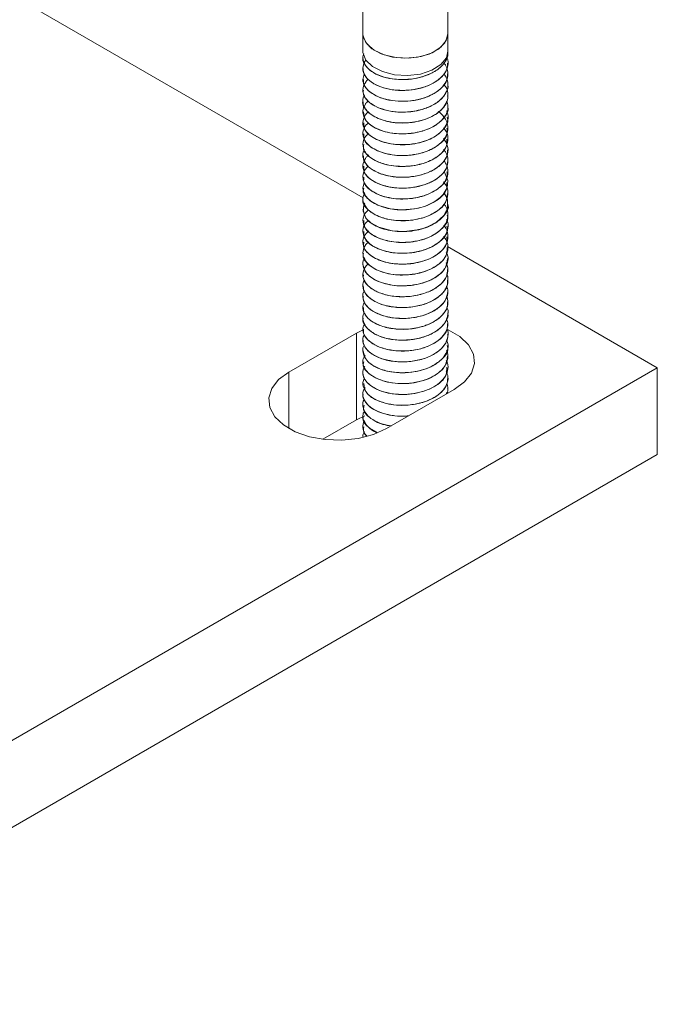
# Model space of a CAD drawing. Header units: millimetres. Extents: x -319 to 825, y -1612 to -168.
# Tile 8 of 41: x -18 to 42, y -1153 to -1061. Entities that reach past the tile are written whole.
import ezdxf

# ---------------------------------------------------------------- set-up
doc = ezdxf.new("R2010")
doc.units = ezdxf.units.MM

msp = doc.modelspace()

# ---------------------------------------------------------------- linework, layer by layer
at = {"color": 7, "linetype": 'Continuous', "lineweight": 15}
for p, q in [((13.942, -1077.348), (-64.462, -1032.086)), ((13.916, -1058.249), (13.916, -1061.912)), ((21.916, -1061.912), (21.916, -1058.237)), ((13.916, -1061.912), (13.916, -1063.545)), ((21.916, -1063.545), (21.916, -1061.912)), ((13.916, -1064.163), (13.916, -1064.171)), ((21.916, -1063.661), (21.916, -1063.652)), ((13.916, -1065.183), (13.916, -1065.192)), ((21.916, -1064.681), (21.916, -1064.673)), ((13.916, -1066.204), (13.916, -1066.212)), ((21.916, -1065.702), (21.916, -1065.694)), ((21.916, -1066.723), (21.916, -1066.715)), ((13.916, -1067.225), (13.916, -1067.233)), ((21.916, -1067.743), (21.916, -1067.735)), ((13.916, -1068.245), (13.916, -1068.254)), ((21.916, -1068.764), (21.916, -1068.756)), ((13.916, -1069.266), (13.916, -1069.274)), ((21.916, -1069.785), (21.916, -1069.776)), ((13.916, -1070.287), (13.916, -1070.295)), ((21.916, -1070.805), (21.916, -1070.797)), ((13.916, -1071.308), (13.916, -1071.315)), ((13.916, -1072.328), (13.916, -1072.336)), ((21.916, -1071.825), (21.916, -1071.818)), ((13.916, -1073.349), (13.916, -1073.357)), ((21.916, -1072.846), (21.916, -1072.838)), ((13.916, -1074.37), (13.916, -1074.377)), ((21.916, -1073.867), (21.916, -1073.859)), ((13.916, -1075.39), (13.916, -1075.398)), ((21.916, -1074.888), (21.916, -1074.88)), ((21.916, -1075.908), (21.916, -1075.9)), ((13.916, -1076.411), (13.916, -1076.418)), ((21.916, -1076.929), (21.916, -1076.921)), ((13.916, -1077.431), (13.916, -1077.44)), ((21.916, -1077.95), (21.916, -1077.942)), ((13.916, -1078.452), (13.916, -1078.461)), ((21.916, -1078.971), (21.916, -1078.962)), ((13.916, -1079.473), (13.916, -1079.481)), ((21.916, -1079.991), (21.916, -1079.983)), ((13.916, -1080.493), (13.916, -1080.501)), ((21.916, -1081.011), (21.916, -1081.004)), ((13.916, -1081.514), (13.916, -1081.522)), ((41.604, -1093.317), (21.886, -1081.934)), ((13.916, -1082.535), (13.916, -1082.543)), ((21.916, -1082.032), (21.916, -1082.025)), ((13.916, -1083.555), (13.916, -1083.564)), ((21.916, -1083.053), (21.916, -1083.045)), ((13.916, -1084.576), (13.916, -1084.584)), ((21.916, -1084.074), (21.916, -1084.066)), ((13.916, -1085.597), (13.916, -1085.605)), ((21.916, -1085.095), (21.916, -1085.087)), ((21.916, -1086.115), (21.916, -1086.107)), ((13.916, -1086.618), (13.916, -1086.625)), ((21.916, -1087.136), (21.916, -1087.128)), ((13.916, -1087.638), (13.916, -1087.646)), ((21.916, -1088.157), (21.916, -1088.148)), ((13.916, -1088.659), (13.916, -1088.667)), ((21.916, -1089.177), (21.916, -1089.169)), ((13.32, -1090.051), (6.956, -1093.725)), ((13.926, -1089.742), (13.32, -1090.051)), ((13.32, -1098.217), (13.32, -1090.051)), ((13.916, -1089.68), (13.916, -1089.688)), ((21.916, -1090.198), (21.916, -1090.19)), ((13.916, -1090.7), (13.916, -1090.708)), ((13.916, -1091.721), (13.916, -1091.729)), ((21.916, -1091.219), (21.916, -1091.211)), ((13.916, -1092.742), (13.916, -1092.749)), ((21.916, -1092.239), (21.916, -1092.231)), ((-60.927, -1152.506), (41.604, -1093.317)), ((13.916, -1093.762), (13.916, -1093.771)), ((21.916, -1093.259), (21.916, -1093.252)), ((41.604, -1101.482), (41.604, -1093.317)), ((13.916, -1094.783), (13.916, -1094.791)), ((21.916, -1094.281), (21.916, -1094.273)), ((13.916, -1095.804), (13.916, -1095.812)), ((16.148, -1099.032), (22.512, -1095.358)), ((21.916, -1095.302), (21.916, -1095.293)), ((13.916, -1096.824), (13.916, -1096.832)), ((13.32, -1098.217), (10.156, -1100.043)), ((14.084, -1097.839), (13.32, -1098.217)), ((13.916, -1097.845), (13.916, -1097.853)), ((13.916, -1098.865), (13.916, -1098.874)), ((-60.927, -1160.672), (41.604, -1101.482))]:
    msp.add_line(p, q, dxfattribs=at)
at = {"color": 8, "linetype": 'Continuous', "lineweight": 15}
msp.add_line((6.956, -1099.032), (6.956, -1093.725), dxfattribs=at)
at = {"color": 7, "linetype": 'Continuous', "lineweight": 15, "flags": 128}
for points in [[(13.916, -1061.912), (13.956, -1062.237), (14.302, -1062.902), (14.974, -1063.477), (15.912, -1063.911), (17.031, -1064.164), (18.229, -1064.214), (19.4, -1064.056), (20.436, -1063.705), (21.245, -1063.192), (21.753, -1062.563), (21.916, -1061.912)], [(13.916, -1061.912), (13.924, -1062.06), (14.177, -1062.732), (14.762, -1063.332), (15.627, -1063.806), (16.695, -1064.111), (17.872, -1064.221), (19.053, -1064.126), (20.133, -1063.834), (21.016, -1063.371), (21.623, -1062.779), (21.901, -1062.11), (21.916, -1061.912)], [(13.916, -1063.545), (13.924, -1063.69), (14.193, -1064.389), (14.82, -1065.008), (15.746, -1065.485), (16.881, -1065.776), (18.115, -1065.852), (19.331, -1065.705), (20.41, -1065.351), (21.248, -1064.822), (21.766, -1064.171), (21.916, -1063.545)], [(21.53, -1074.86), (21.597, -1074.931), (21.903, -1075.701), (21.828, -1076.414), (21.478, -1077.026), (21.381, -1077.138), (21.191, -1077.325), (20.692, -1077.694), (19.797, -1078.113), (19.378, -1078.243), (18.783, -1078.374), (17.539, -1078.47), (16.52, -1078.376), (15.417, -1078.068), (14.627, -1077.627), (14.343, -1077.373), (14.222, -1077.232), (14.166, -1077.156), (14.139, -1077.117), (14.127, -1077.097), (14.12, -1077.087), (14.119, -1077.084), (14.118, -1077.083), (14.118, -1077.082), (14.117, -1077.082), (14.117, -1077.082), (14.117, -1077.082), (14.117, -1077.082), (14.117, -1077.082), (14.117, -1077.082), (14.117, -1077.081), (14.116, -1077.08), (14.114, -1077.076), (14.107, -1077.066), (14.085, -1077.028), (14.014, -1076.884), (13.916, -1076.441), (14.047, -1075.89)], [(21.518, -1076.868), (21.531, -1076.881), (21.648, -1077.05), (21.701, -1077.142), (21.727, -1077.19), (21.739, -1077.214), (21.742, -1077.22), (21.744, -1077.223), (21.744, -1077.224), (21.744, -1077.224), (21.744, -1077.224), (21.744, -1077.224), (21.744, -1077.224), (21.744, -1077.224), (21.744, -1077.224), (21.746, -1077.227), (21.763, -1077.264), (21.79, -1077.327), (21.861, -1077.534), (21.867, -1078.328), (21.529, -1079.003), (20.853, -1079.631), (20.004, -1080.077), (19.567, -1080.23), (19.028, -1080.368), (17.782, -1080.511), (16.674, -1080.442), (15.406, -1080.105), (14.666, -1079.698), (14.201, -1079.247), (13.927, -1078.611), (14.001, -1078.01), (14.086, -1077.85)], [(22.512, -1095.358), (23.478, -1094.646), (24.121, -1093.821), (24.404, -1092.931), (24.309, -1092.028), (23.843, -1091.164), (23.032, -1090.39), (21.924, -1089.751), (21.846, -1089.716)], [(6.956, -1093.725), (5.989, -1094.437), (5.346, -1095.262), (5.064, -1096.152), (5.158, -1097.055), (5.624, -1097.918), (6.435, -1098.692), (7.543, -1099.332), (8.884, -1099.8), (10.38, -1100.069), (11.944, -1100.124), (13.486, -1099.961), (14.914, -1099.59), (16.148, -1099.032)]]:
    msp.add_lwpolyline(points, dxfattribs=at)
at = {"color": 7, "linetype": 'Continuous', "lineweight": 15}
for points, knots in [([(13.94, -1064.172), (13.932, -1064.206), (13.875, -1064.457), (14.124, -1064.92), (14.69, -1065.494), (15.581, -1065.933), (16.678, -1066.198), (17.892, -1066.262), (19.103, -1066.108), (20.207, -1065.754), (21.111, -1065.221), (21.69, -1064.555), (21.949, -1064.011), (21.895, -1063.714), (21.885, -1063.662)], [0, 0, 0, 0, 0.015083, 0.112601, 0.207948, 0.305056, 0.401936, 0.497432, 0.594991, 0.690655, 0.787322, 0.884577, 0.979862, 1, 1, 1, 1]), ([(21.799, -1064.127), (21.815, -1064.155), (21.962, -1064.41), (21.931, -1064.951), (21.656, -1065.649), (21.037, -1066.278), (20.19, -1066.771), (19.13, -1067.112), (17.971, -1067.269), (16.805, -1067.224), (15.86, -1067.021), (15.243, -1066.776), (14.709, -1066.485), (14.4, -1066.226), (14.201, -1065.979), (14.063, -1065.784), (13.894, -1065.399), (13.914, -1064.897), (14.081, -1064.543), (14.191, -1064.402), (14.198, -1064.394)], [0, 0, 0, 0, 0.0095671, 0.0875066, 0.1697753, 0.242865, 0.3206087, 0.3975969, 0.4761486, 0.5531537, 0.6308779, 0.6812662, 0.7094783, 0.7861392, 0.7950026, 0.8110476, 0.8646034, 0.9425632, 0.9967662, 1, 1, 1, 1]), ([(21.91, -1063.652), (21.883, -1063.881), (21.826, -1064.349), (21.388, -1064.927), (20.909, -1065.315), (20.349, -1065.655), (19.862, -1065.855), (19.398, -1065.99), (19.033, -1066.085), (18.313, -1066.213), (17.377, -1066.242), (16.666, -1066.159), (16.312, -1066.09), (15.853, -1065.986), (15.169, -1065.753), (14.429, -1065.271), (14.023, -1064.746), (13.918, -1064.351), (13.915, -1064.148), (13.918, -1064.087), (13.926, -1063.98), (13.971, -1063.887), (14.014, -1063.802)], [0, 0, 0, 0, 0.083803, 0.171588, 0.228318, 0.260346, 0.34692, 0.356869, 0.37497, 0.435536, 0.523568, 0.584227, 0.601683, 0.610524, 0.699214, 0.786423, 0.873926, 0.937062, 0.954604, 0.959856, 0.962761, 1, 1, 1, 1]), ([(21.531, -1064.675), (21.577, -1064.718), (21.624, -1064.763), (21.654, -1064.811), (21.657, -1064.816), (21.666, -1064.832), (21.701, -1064.891), (21.82, -1065.117), (21.955, -1065.577), (21.875, -1066.237), (21.458, -1066.918), (20.968, -1067.318), (20.659, -1067.507), (20.576, -1067.556), (20.296, -1067.71), (19.679, -1067.973), (18.681, -1068.217), (17.508, -1068.296), (16.709, -1068.211), (16.247, -1068.117), (15.895, -1068.035), (15.273, -1067.83), (14.558, -1067.422), (14.051, -1066.857), (13.848, -1066.261), (13.984, -1065.876), (14.047, -1065.699)], [0, 0, 0, 0, 0.016308, 0.016515, 0.016866, 0.017994, 0.021963, 0.03675, 0.093616, 0.1698, 0.245686, 0.322885, 0.325628, 0.330295, 0.345394, 0.398583, 0.475189, 0.551349, 0.627501, 0.635283, 0.650763, 0.704736, 0.781165, 0.856833, 0.934047, 1, 1, 1, 1]), ([(13.935, -1065.19), (13.955, -1065.384), (13.999, -1065.794), (14.509, -1066.369), (15.314, -1066.851), (16.365, -1067.165), (17.557, -1067.287), (18.78, -1067.192), (19.925, -1066.889), (20.892, -1066.402), (21.565, -1065.766), (21.909, -1065.168), (21.879, -1064.801), (21.869, -1064.681)], [0, 0, 0, 0, 0.086343, 0.182229, 0.278608, 0.375977, 0.471223, 0.568549, 0.66503, 0.760821, 0.858346, 0.95373, 1, 1, 1, 1]), ([(21.537, -1065.725), (21.633, -1065.85), (21.851, -1066.133), (21.912, -1066.496), (21.917, -1066.731), (21.914, -1066.799), (21.897, -1067.055), (21.796, -1067.379), (21.508, -1067.824), (21.114, -1068.247), (20.654, -1068.543), (20.342, -1068.7), (20.331, -1068.705), (20.292, -1068.724), (20.141, -1068.794), (19.829, -1068.923), (19.491, -1069.029), (19.2, -1069.103), (18.827, -1069.188), (18.095, -1069.294), (17.04, -1069.291), (15.941, -1069.097), (15.284, -1068.841), (14.937, -1068.649), (14.687, -1068.496), (14.281, -1068.17), (13.933, -1067.636), (13.875, -1067.005), (14.119, -1066.527), (14.326, -1066.261), (14.412, -1066.194), (14.418, -1066.189)], [0, 0, 0, 0, 0.040884, 0.093017, 0.107159, 0.111238, 0.113322, 0.183975, 0.208652, 0.25608, 0.328044, 0.328316, 0.328846, 0.330678, 0.33743, 0.363279, 0.398879, 0.406224, 0.420758, 0.471315, 0.542695, 0.613776, 0.686099, 0.693279, 0.707506, 0.75702, 0.828777, 0.900879, 0.971468, 0.997992, 1, 1, 1, 1]), ([(13.96, -1066.211), (13.956, -1066.346), (13.946, -1066.698), (14.343, -1067.236), (15.066, -1067.757), (16.061, -1068.118), (17.225, -1068.296), (18.452, -1068.26), (19.628, -1068.011), (20.653, -1067.572), (21.414, -1066.971), (21.861, -1066.323), (21.875, -1065.887), (21.881, -1065.7)], [0, 0, 0, 0, 0.059836, 0.156567, 0.252133, 0.349674, 0.445206, 0.54198, 0.639127, 0.734419, 0.831889, 0.92791, 1, 1, 1, 1]), ([(21.539, -1066.686), (21.54, -1066.687), (21.788, -1066.929), (21.93, -1067.442), (21.908, -1068.166), (21.564, -1068.829), (20.912, -1069.434), (20.024, -1069.899), (19.084, -1070.172), (18.312, -1070.282), (17.508, -1070.321), (16.843, -1070.274), (16.126, -1070.139), (15.453, -1069.945), (14.704, -1069.569), (14.319, -1069.206), (14.178, -1069.008), (14.168, -1068.993), (14.133, -1068.942), (14.013, -1068.748), (13.892, -1068.355), (13.884, -1067.951), (14.044, -1067.734), (14.062, -1067.709)], [0, 0, 0, 0, 0.000395, 0.09002, 0.157007, 0.2306, 0.307252, 0.382573, 0.452537, 0.505661, 0.535198, 0.610117, 0.636359, 0.686566, 0.762171, 0.837771, 0.838377, 0.839542, 0.843554, 0.858296, 0.914559, 0.990255, 1, 1, 1, 1]), ([(13.957, -1067.234), (13.946, -1067.308), (13.902, -1067.601), (14.203, -1068.096), (14.836, -1068.65), (15.771, -1069.058), (16.899, -1069.288), (18.12, -1069.312), (19.32, -1069.119), (20.392, -1068.73), (21.249, -1068.167), (21.758, -1067.484), (21.974, -1066.978), (21.913, -1066.729), (21.912, -1066.723)], [0, 0, 0, 0, 0.03323, 0.130544, 0.225806, 0.323204, 0.419545, 0.51549, 0.612999, 0.708336, 0.805444, 0.902308, 0.997802, 1, 1, 1, 1]), ([(13.934, -1068.256), (13.928, -1068.27), (13.793, -1068.602), (14.296, -1069.278), (15.433, -1070.02), (17.164, -1070.379), (19.018, -1070.256), (20.672, -1069.67), (21.598, -1068.819), (21.937, -1068.137), (21.888, -1067.818), (21.877, -1067.745)], [0, 0, 0, 0, 0.006713, 0.152301, 0.296492, 0.440866, 0.586294, 0.729922, 0.875815, 0.971485, 1, 1, 1, 1]), ([(21.79, -1068.243), (21.845, -1068.401), (21.981, -1068.792), (21.813, -1069.434), (21.4, -1070.022), (20.919, -1070.411), (20.362, -1070.752), (19.878, -1070.953), (19.413, -1071.09), (19.048, -1071.186), (18.33, -1071.315), (17.28, -1071.35), (16.156, -1071.192), (15.183, -1070.863), (14.438, -1070.383), (14.026, -1069.855), (13.918, -1069.458), (13.915, -1069.252), (13.918, -1069.198), (13.919, -1069.181), (13.935, -1068.973), (14.04, -1068.694), (14.254, -1068.386), (14.376, -1068.282), (14.427, -1068.238)], [0, 0, 0, 0, 0.050528, 0.125289, 0.200694, 0.250067, 0.276988, 0.351396, 0.360154, 0.375776, 0.427533, 0.503219, 0.577761, 0.653977, 0.728965, 0.804124, 0.859818, 0.874537, 0.878604, 0.879813, 0.880474, 0.954945, 0.981104, 1, 1, 1, 1]), ([(13.963, -1069.27), (14.005, -1069.555), (14.095, -1070.165), (15.198, -1070.933), (16.825, -1071.368), (18.688, -1071.335), (20.415, -1070.827), (21.542, -1069.933), (22.039, -1069.159), (21.904, -1068.782), (21.899, -1068.766)], [0, 0, 0, 0, 0.126663, 0.2704, 0.41569, 0.560306, 0.704383, 0.850135, 0.993735, 1, 1, 1, 1]), ([(21.775, -1069.16), (21.798, -1069.207), (21.938, -1069.486), (21.943, -1070.025), (21.729, -1070.579), (21.397, -1071.014), (20.963, -1071.423), (20.205, -1071.868), (19.148, -1072.211), (17.99, -1072.371), (16.823, -1072.33), (15.873, -1072.129), (15.255, -1071.885), (14.719, -1071.595), (14.409, -1071.338), (14.207, -1071.09), (14.068, -1070.895), (13.898, -1070.512), (13.903, -1070.051), (14.089, -1069.65), (14.229, -1069.415), (14.381, -1069.303), (14.421, -1069.273)], [0, 0, 0, 0, 0.015392, 0.09068, 0.164378, 0.192325, 0.239923, 0.314703, 0.388692, 0.464213, 0.53828, 0.612968, 0.66204, 0.688549, 0.762257, 0.770985, 0.786476, 0.837674, 0.912657, 0.949386, 0.986684, 1, 1, 1, 1]), ([(20.999, -1069.227), (21.025, -1069.243), (21.332, -1069.427), (21.507, -1069.679), (21.65, -1069.909), (21.661, -1069.927), (21.697, -1069.986), (21.816, -1070.211), (21.954, -1070.67), (21.879, -1071.329), (21.467, -1072.011), (20.963, -1072.427), (20.592, -1072.651), (20.301, -1072.811), (19.69, -1073.073), (18.699, -1073.318), (17.527, -1073.399), (16.725, -1073.317), (16.26, -1073.223), (15.907, -1073.142), (15.286, -1072.939), (14.57, -1072.534), (14.05, -1071.969), (13.865, -1071.352), (13.981, -1070.753), (14.303, -1070.418), (14.45, -1070.265)], [0, 0, 0, 0, 0.006249, 0.073017, 0.073599, 0.074667, 0.078271, 0.091338, 0.140829, 0.207698, 0.274236, 0.341964, 0.349346, 0.362889, 0.408396, 0.475572, 0.542389, 0.609203, 0.616341, 0.630023, 0.676947, 0.744024, 0.81038, 0.878114, 0.944553, 1, 1, 1, 1]), ([(14.005, -1070.29), (14.008, -1070.517), (14.015, -1071.068), (14.957, -1071.832), (16.498, -1072.341), (18.354, -1072.399), (20.13, -1071.972), (21.39, -1071.136), (21.986, -1070.322), (21.866, -1069.872), (21.844, -1069.79)], [0, 0, 0, 0, 0.100412, 0.244036, 0.389901, 0.533868, 0.678723, 0.823828, 0.967677, 1, 1, 1, 1]), ([(21.499, -1070.758), (21.587, -1070.868), (21.879, -1071.237), (21.972, -1071.888), (21.746, -1072.65), (21.179, -1073.322), (20.384, -1073.814), (19.407, -1074.184), (18.311, -1074.395), (17.117, -1074.397), (15.987, -1074.215), (15.04, -1073.86), (14.46, -1073.433), (14.18, -1073.107), (13.935, -1072.705), (13.877, -1072.173), (14.071, -1071.616), (14.378, -1071.376), (14.488, -1071.29)], [0, 0, 0, 0, 0.036295, 0.121042, 0.187015, 0.265684, 0.340065, 0.387441, 0.471732, 0.543364, 0.603971, 0.689235, 0.754964, 0.783986, 0.812357, 0.899789, 0.964152, 1, 1, 1, 1]), ([(14.019, -1071.315), (14, -1071.481), (13.943, -1071.97), (14.738, -1072.719), (16.18, -1073.3), (18.017, -1073.447), (19.831, -1073.103), (21.211, -1072.331), (21.927, -1071.481), (21.841, -1070.958), (21.816, -1070.808)], [0, 0, 0, 0, 0.073793, 0.217648, 0.363588, 0.507246, 0.652902, 0.797177, 0.941616, 1, 1, 1, 1]), ([(21.5, -1071.754), (21.641, -1071.97), (21.948, -1072.442), (21.933, -1073.19), (21.577, -1073.922), (20.921, -1074.534), (20.018, -1075.003), (18.921, -1075.325), (17.791, -1075.439), (16.682, -1075.365), (15.645, -1075.137), (14.738, -1074.706), (14.122, -1074.12), (13.878, -1073.514), (13.915, -1073.053), (14.042, -1072.827), (14.062, -1072.792)], [0, 0, 0, 0, 0.0726858, 0.1586694, 0.2294778, 0.3123834, 0.3835103, 0.4536573, 0.5429327, 0.6005264, 0.6719378, 0.7626709, 0.8359264, 0.9141375, 0.986657, 1, 1, 1, 1]), ([(14.005, -1072.34), (13.981, -1072.445), (13.879, -1072.871), (14.542, -1073.596), (15.874, -1074.245), (17.677, -1074.478), (19.519, -1074.22), (21.007, -1073.518), (21.861, -1072.637), (21.828, -1072.042), (21.816, -1071.823)], [0, 0, 0, 0, 0.047079, 0.19151, 0.337026, 0.480723, 0.626688, 0.770461, 0.91577, 1, 1, 1, 1]), ([(21.497, -1072.797), (21.559, -1072.867), (21.844, -1073.189), (21.968, -1073.795), (21.831, -1074.478), (21.403, -1075.146), (20.647, -1075.744), (19.576, -1076.179), (18.461, -1076.411), (17.356, -1076.454), (16.206, -1076.308), (15.212, -1075.985), (14.509, -1075.531), (14.014, -1074.97), (13.835, -1074.33), (14.05, -1073.769), (14.284, -1073.457), (14.404, -1073.351), (14.447, -1073.314)], [0, 0, 0, 0, 0.023597, 0.107978, 0.174221, 0.227162, 0.318517, 0.391244, 0.455425, 0.528833, 0.590674, 0.672848, 0.741852, 0.792019, 0.884895, 0.957416, 0.984682, 1, 1, 1, 1]), ([(13.954, -1073.356), (13.957, -1073.512), (13.965, -1073.886), (14.401, -1074.438), (15.156, -1074.945), (16.172, -1075.29), (17.347, -1075.447), (18.574, -1075.389), (19.739, -1075.119), (20.744, -1074.662), (21.473, -1074.048), (21.88, -1073.419), (21.875, -1073.008), (21.874, -1072.845)], [0, 0, 0, 0, 0.0696585, 0.1660983, 0.2619157, 0.3594277, 0.454791, 0.551804, 0.6487394, 0.7441526, 0.8416795, 0.9374031, 1, 1, 1, 1]), ([(21.534, -1073.851), (21.637, -1074.003), (21.913, -1074.409), (21.958, -1075.087), (21.672, -1075.832), (21.097, -1076.439), (20.248, -1076.947), (19.226, -1077.301), (18.018, -1077.475), (16.885, -1077.436), (15.792, -1077.22), (14.886, -1076.837), (14.216, -1076.281), (13.911, -1075.714), (13.907, -1075.101), (14.101, -1074.653), (14.365, -1074.417), (14.412, -1074.374)], [0, 0, 0, 0, 0.048877, 0.130837, 0.197193, 0.276764, 0.335267, 0.41125, 0.486539, 0.558793, 0.619432, 0.703667, 0.771709, 0.846636, 0.90403, 0.982626, 1, 1, 1, 1]), ([(14.013, -1074.374), (14.007, -1074.582), (13.991, -1075.113), (14.886, -1075.874), (16.395, -1076.406), (18.052, -1076.482), (19.434, -1076.233), (20.493, -1075.825), (21.306, -1075.248), (21.827, -1074.573), (21.878, -1074.095), (21.903, -1073.866)], [0, 0, 0, 0, 0.091813, 0.235106, 0.38068, 0.524146, 0.621785, 0.717265, 0.814769, 0.911579, 1, 1, 1, 1]), ([(14.018, -1075.399), (13.995, -1075.546), (13.922, -1076.015), (14.673, -1076.757), (16.082, -1077.36), (17.91, -1077.535), (19.734, -1077.217), (21.149, -1076.467), (21.907, -1075.607), (21.835, -1075.061), (21.813, -1074.889)], [0, 0, 0, 0, 0.065369, 0.20937, 0.355232, 0.498863, 0.644671, 0.788751, 0.933446, 1, 1, 1, 1]), ([(21.491, -1075.851), (21.581, -1075.963), (21.876, -1076.332), (21.972, -1076.985), (21.797, -1077.584), (21.498, -1078.048), (21.207, -1078.348), (20.911, -1078.572), (20.674, -1078.729), (20.224, -1078.984), (19.402, -1079.293), (18.26, -1079.497), (17.13, -1079.501), (16.003, -1079.322), (15.05, -1078.969), (14.316, -1078.434), (13.945, -1077.854), (13.863, -1077.309), (14.025, -1077.003), (14.086, -1076.887)], [0, 0, 0, 0, 0.039248, 0.129131, 0.200082, 0.230768, 0.286159, 0.308488, 0.321039, 0.353164, 0.425799, 0.503673, 0.579144, 0.643825, 0.734541, 0.805155, 0.884724, 0.956281, 1, 1, 1, 1]), ([(13.996, -1076.423), (13.972, -1076.509), (13.861, -1076.916), (14.486, -1077.631), (15.78, -1078.3), (17.57, -1078.561), (19.419, -1078.33), (20.938, -1077.651), (21.838, -1076.762), (21.826, -1076.144), (21.821, -1075.905)], [0, 0, 0, 0, 0.038681, 0.183364, 0.328643, 0.472424, 0.618383, 0.762069, 0.907602, 1, 1, 1, 1]), ([(13.947, -1077.443), (13.937, -1077.47), (13.805, -1077.815), (14.326, -1078.497), (15.493, -1079.227), (17.233, -1079.57), (19.094, -1079.428), (20.703, -1078.824), (21.76, -1077.918), (21.827, -1077.231), (21.857, -1076.924)], [0, 0, 0, 0, 0.012257, 0.157765, 0.302157, 0.446428, 0.59204, 0.735676, 0.881597, 1, 1, 1, 1]), ([(21.538, -1077.923), (21.598, -1078.005), (21.82, -1078.314), (21.967, -1078.889), (21.83, -1079.633), (21.314, -1080.351), (20.522, -1080.894), (19.564, -1081.28), (18.52, -1081.511), (17.367, -1081.557), (16.2, -1081.412), (15.231, -1081.094), (14.454, -1080.599), (13.956, -1079.995), (13.876, -1079.366), (14.051, -1078.833), (14.304, -1078.591), (14.425, -1078.474)], [0, 0, 0, 0, 0.027017, 0.100586, 0.170229, 0.249556, 0.330748, 0.382109, 0.456892, 0.529761, 0.592407, 0.67932, 0.739457, 0.816478, 0.90391, 0.953604, 1, 1, 1, 1]), ([(13.951, -1078.457), (14.004, -1078.754), (14.114, -1079.376), (15.252, -1080.143), (16.895, -1080.562), (18.758, -1080.51), (20.474, -1079.985), (21.57, -1079.078), (22.051, -1078.317), (21.914, -1077.952), (21.914, -1077.95)], [0, 0, 0, 0, 0.132152, 0.275959, 0.421062, 0.565859, 0.709813, 0.855637, 0.999231, 1, 1, 1, 1]), ([(13.999, -1079.476), (14.008, -1079.715), (14.031, -1080.279), (15.007, -1081.045), (16.566, -1081.539), (18.425, -1081.577), (20.192, -1081.133), (21.424, -1080.284), (21.997, -1079.478), (21.873, -1079.044), (21.853, -1078.976)], [0, 0, 0, 0, 0.106017, 0.249634, 0.395419, 0.539497, 0.68416, 0.829443, 0.973211, 1, 1, 1, 1]), ([(21.791, -1079.394), (21.799, -1079.407), (21.96, -1079.661), (21.94, -1080.187), (21.766, -1080.7), (21.561, -1081.005), (21.376, -1081.243), (21.001, -1081.594), (20.273, -1082.04), (19.253, -1082.399), (18.052, -1082.574), (16.874, -1082.543), (15.75, -1082.315), (14.863, -1081.918), (14.232, -1081.394), (13.907, -1080.832), (13.91, -1080.203), (14.098, -1079.727), (14.394, -1079.503), (14.45, -1079.461)], [0, 0, 0, 0, 0.0045, 0.084767, 0.157512, 0.168767, 0.18772, 0.239547, 0.298124, 0.381563, 0.459035, 0.530507, 0.607907, 0.691835, 0.753909, 0.832245, 0.900273, 0.980883, 1, 1, 1, 1]), ([(21.508, -1079.939), (21.534, -1079.964), (21.796, -1080.219), (21.944, -1080.775), (21.89, -1081.498), (21.483, -1082.204), (20.777, -1082.798), (19.79, -1083.254), (18.689, -1083.529), (17.537, -1083.604), (16.407, -1083.49), (15.411, -1083.212), (14.605, -1082.764), (14.057, -1082.193), (13.863, -1081.576), (13.987, -1080.956), (14.304, -1080.62), (14.459, -1080.455)], [0, 0, 0, 0, 0.008674, 0.088581, 0.159712, 0.222857, 0.307693, 0.371166, 0.442953, 0.518959, 0.578925, 0.654188, 0.725234, 0.791846, 0.871413, 0.936724, 1, 1, 1, 1]), ([(14.019, -1080.5), (14.003, -1080.679), (13.958, -1081.181), (14.782, -1081.934), (16.246, -1082.5), (18.089, -1082.628), (19.896, -1082.267), (21.251, -1081.481), (21.94, -1080.638), (21.845, -1080.131), (21.819, -1079.995)], [0, 0, 0, 0, 0.0794518, 0.2232298, 0.3691968, 0.5128921, 0.6584169, 0.8028419, 0.9471287, 1, 1, 1, 1]), ([(21.481, -1080.97), (21.592, -1081.104), (21.877, -1081.451), (21.962, -1082.094), (21.778, -1082.786), (21.249, -1083.462), (20.434, -1084.012), (19.311, -1084.426), (18.32, -1084.583), (17.553, -1084.599), (16.87, -1084.568), (15.991, -1084.42), (15.052, -1084.066), (14.349, -1083.568), (13.945, -1082.983), (13.882, -1082.357), (14.064, -1081.831), (14.379, -1081.569), (14.479, -1081.485)], [0, 0, 0, 0, 0.044375, 0.114122, 0.185942, 0.251272, 0.33247, 0.400158, 0.48474, 0.513572, 0.540598, 0.610982, 0.68251, 0.75208, 0.823772, 0.892467, 0.965749, 1, 1, 1, 1]), ([(14.011, -1081.525), (13.986, -1081.643), (13.892, -1082.083), (14.581, -1082.813), (15.937, -1083.448), (17.749, -1083.663), (19.586, -1083.387), (21.052, -1082.669), (21.875, -1081.795), (21.83, -1081.214), (21.813, -1081.01)], [0, 0, 0, 0, 0.052734, 0.197016, 0.342664, 0.486323, 0.632264, 0.776116, 0.921245, 1, 1, 1, 1]), ([(13.976, -1082.548), (13.957, -1082.605), (13.834, -1082.983), (14.407, -1083.683), (15.643, -1084.382), (17.41, -1084.681), (19.266, -1084.492), (20.83, -1083.849), (21.803, -1082.95), (21.825, -1082.299), (21.835, -1082.027)], [0, 0, 0, 0, 0.026137, 0.171248, 0.316089, 0.460059, 0.605918, 0.749537, 0.895316, 1, 1, 1, 1]), ([(21.76, -1082.479), (21.808, -1082.568), (21.969, -1082.866), (21.908, -1083.396), (21.616, -1084.084), (20.971, -1084.711), (20.026, -1085.208), (18.97, -1085.518), (17.809, -1085.646), (16.65, -1085.575), (15.609, -1085.324), (14.748, -1084.909), (14.148, -1084.366), (13.886, -1083.751), (13.896, -1083.27), (14.054, -1083.027), (14.085, -1082.979)], [0, 0, 0, 0, 0.0310273, 0.1039394, 0.1721674, 0.2684774, 0.342717, 0.4220788, 0.5025286, 0.5804365, 0.6614843, 0.7386427, 0.8204364, 0.9009045, 0.9805563, 1, 1, 1, 1]), ([(21.758, -1083.464), (21.833, -1083.677), (21.978, -1084.089), (21.799, -1084.768), (21.388, -1085.352), (20.9, -1085.733), (20.615, -1085.906), (20.508, -1085.966), (20.458, -1085.992), (20.435, -1086.004), (20.362, -1086.042), (20.108, -1086.165), (19.501, -1086.398), (18.532, -1086.61), (17.352, -1086.664), (16.221, -1086.519), (15.404, -1086.25), (14.869, -1085.969), (14.407, -1085.642), (14.004, -1085.155), (13.859, -1084.526), (14.016, -1084.047), (14.233, -1083.724), (14.359, -1083.607), (14.425, -1083.545)], [0, 0, 0, 0, 0.0676397, 0.1301045, 0.2119804, 0.2631588, 0.2789572, 0.2882045, 0.2903705, 0.2916477, 0.2937081, 0.308702, 0.3529011, 0.4291344, 0.5013709, 0.5780092, 0.6533596, 0.6870493, 0.7248145, 0.8023187, 0.8762681, 0.9508234, 0.9742267, 1, 1, 1, 1]), ([(13.916, -1083.564), (13.998, -1083.891), (14.161, -1084.541), (15.389, -1085.304), (17.068, -1085.682), (18.94, -1085.583), (20.584, -1085.017), (21.72, -1084.105), (21.831, -1083.388), (21.883, -1083.05)], [0, 0, 0, 0, 0.145685, 0.2897486, 0.4343698, 0.5796432, 0.7233782, 0.8693088, 1, 1, 1, 1]), ([(21.802, -1084.552), (21.819, -1084.582), (21.918, -1084.754), (21.922, -1085.026), (21.894, -1085.464), (21.687, -1086.001), (21.135, -1086.619), (20.27, -1087.149), (19.222, -1087.505), (18.013, -1087.684), (17.108, -1087.649), (16.597, -1087.578), (16.483, -1087.555), (16.451, -1087.551), (16.445, -1087.549), (16.444, -1087.549), (16.444, -1087.549), (16.444, -1087.549), (16.444, -1087.549), (16.444, -1087.549), (16.443, -1087.549), (16.439, -1087.548), (16.401, -1087.542), (16.296, -1087.52), (15.733, -1087.397), (14.962, -1087.094), (14.407, -1086.649), (14.123, -1086.298), (13.92, -1085.897), (13.856, -1085.45), (14.025, -1085.157), (14.07, -1085.079)], [0, 0, 0, 0, 0.010652, 0.061331, 0.0896, 0.159058, 0.245623, 0.322194, 0.406368, 0.487798, 0.574886, 0.593691, 0.5995, 0.600576, 0.6007, 0.600761, 0.600763, 0.600766, 0.600768, 0.600773, 0.600816, 0.600926, 0.601659, 0.609342, 0.624616, 0.73134, 0.80597, 0.831741, 0.880714, 0.96831, 1, 1, 1, 1]), ([(13.973, -1084.585), (13.959, -1084.689), (13.915, -1085.038), (14.33, -1085.607), (15.156, -1086.187), (16.323, -1086.559), (17.672, -1086.69), (19.043, -1086.544), (20.294, -1086.142), (21.254, -1085.517), (21.838, -1084.794), (21.865, -1084.292), (21.877, -1084.072)], [0, 0, 0, 0, 0.04657, 0.15555, 0.263261, 0.372853, 0.480152, 0.589768, 0.697416, 0.80647, 0.915153, 1, 1, 1, 1]), ([(21.766, -1085.646), (21.836, -1085.803), (21.946, -1086.045), (21.905, -1086.311), (21.886, -1086.409), (21.883, -1086.426), (21.882, -1086.43), (21.882, -1086.43), (21.882, -1086.43), (21.881, -1086.43), (21.882, -1086.43), (21.881, -1086.43), (21.882, -1086.432), (21.879, -1086.438), (21.877, -1086.451), (21.871, -1086.476), (21.858, -1086.527), (21.811, -1086.684), (21.704, -1086.923), (21.378, -1087.398), (20.782, -1087.897), (19.806, -1088.349), (18.769, -1088.615), (17.625, -1088.709), (16.761, -1088.634), (16.073, -1088.497), (15.406, -1088.299), (14.678, -1087.922), (14.077, -1087.342), (13.883, -1086.714), (13.907, -1086.253), (14.049, -1086.073), (14.051, -1086.069)], [0, 0, 0, 0, 0.054794, 0.084479, 0.087823, 0.089537, 0.089564, 0.089578, 0.089582, 0.089583, 0.089585, 0.089595, 0.089673, 0.090298, 0.091546, 0.094043, 0.099038, 0.109027, 0.148048, 0.183104, 0.282607, 0.35093, 0.432772, 0.510865, 0.588246, 0.61522, 0.667367, 0.7502, 0.827484, 0.923103, 0.99852, 1, 1, 1, 1]), ([(13.945, -1085.603), (13.967, -1085.813), (14.012, -1086.265), (14.635, -1086.895), (15.62, -1087.393), (16.883, -1087.668), (18.263, -1087.683), (19.598, -1087.423), (20.752, -1086.921), (21.544, -1086.221), (21.93, -1085.577), (21.876, -1085.198), (21.862, -1085.096)], [0, 0, 0, 0, 0.093418, 0.200996, 0.310141, 0.418713, 0.52681, 0.636227, 0.743607, 0.853288, 0.960708, 1, 1, 1, 1]), ([(21.793, -1086.571), (21.853, -1086.778), (21.982, -1087.222), (21.766, -1087.907), (21.256, -1088.553), (20.589, -1089.009), (19.989, -1089.278), (19.552, -1089.425), (19.039, -1089.562), (18.234, -1089.698), (17.37, -1089.713), (16.667, -1089.632), (15.939, -1089.499), (15.112, -1089.209), (14.367, -1088.687), (13.948, -1088.088), (13.85, -1087.531), (14.023, -1087.204), (14.075, -1087.106)], [0, 0, 0, 0, 0.070062, 0.150085, 0.230113, 0.307799, 0.350606, 0.381408, 0.409442, 0.464542, 0.551686, 0.58564, 0.615373, 0.713936, 0.789938, 0.868829, 0.960607, 1, 1, 1, 1]), ([(13.962, -1086.627), (13.948, -1086.695), (13.886, -1087.006), (14.242, -1087.549), (15.006, -1088.153), (16.134, -1088.559), (17.464, -1088.729), (18.843, -1088.625), (20.121, -1088.259), (21.135, -1087.663), (21.799, -1086.918), (21.869, -1086.375), (21.902, -1086.114)], [0, 0, 0, 0, 0.030129, 0.139492, 0.246918, 0.356607, 0.463992, 0.573417, 0.681521, 0.790099, 0.89925, 1, 1, 1, 1]), ([(13.965, -1087.644), (13.968, -1087.818), (13.975, -1088.235), (14.519, -1088.845), (15.451, -1089.374), (16.684, -1089.684), (18.057, -1089.74), (19.407, -1089.519), (20.598, -1089.052), (21.451, -1088.376), (21.9, -1087.702), (21.868, -1087.279), (21.857, -1087.136)], [0, 0, 0, 0, 0.077062, 0.185041, 0.29372, 0.402772, 0.510415, 0.620028, 0.727324, 0.836911, 0.944621, 1, 1, 1, 1]), ([(13.941, -1088.669), (13.933, -1088.699), (13.86, -1088.973), (14.165, -1089.489), (14.862, -1090.115), (15.95, -1090.554), (17.258, -1090.762), (18.643, -1090.699), (19.94, -1090.369), (21.019, -1089.806), (21.688, -1089.065), (21.979, -1088.48), (21.903, -1088.182), (21.897, -1088.158)], [0, 0, 0, 0, 0.013772, 0.12338, 0.230705, 0.340348, 0.448007, 0.557099, 0.665788, 0.773812, 0.883296, 0.990668, 1, 1, 1, 1]), ([(21.807, -1087.649), (21.829, -1087.691), (21.97, -1087.955), (21.917, -1088.458), (21.712, -1088.973), (21.383, -1089.405), (20.911, -1089.839), (20.263, -1090.195), (19.641, -1090.419), (18.932, -1090.618), (17.931, -1090.752), (16.702, -1090.686), (15.606, -1090.432), (14.752, -1090.014), (14.13, -1089.448), (13.893, -1088.849), (13.884, -1088.379), (14.025, -1088.183), (14.037, -1088.166)], [0, 0, 0, 0, 0.0151418, 0.0941129, 0.165376, 0.1958417, 0.2547464, 0.3402965, 0.3722387, 0.4034655, 0.501376, 0.5801871, 0.6620435, 0.7531858, 0.8230128, 0.9174289, 0.9926619, 1, 1, 1, 1]), ([(21.767, -1088.682), (21.838, -1088.872), (21.973, -1089.234), (21.799, -1089.847), (21.395, -1090.463), (20.626, -1091.052), (19.642, -1091.472), (18.511, -1091.715), (17.346, -1091.768), (16.215, -1091.619), (15.215, -1091.292), (14.501, -1090.843), (14.018, -1090.27), (13.828, -1089.694), (14.012, -1089.304), (14.081, -1089.155)], [0, 0, 0, 0, 0.0651793, 0.1244175, 0.207679, 0.2877984, 0.3737754, 0.4509551, 0.5320785, 0.6144736, 0.6946058, 0.7792098, 0.8436583, 0.9406413, 1, 1, 1, 1]), ([(13.974, -1089.687), (13.965, -1089.823), (13.941, -1090.204), (14.413, -1090.793), (15.289, -1091.35), (16.487, -1091.694), (17.849, -1091.791), (19.212, -1091.61), (20.436, -1091.178), (21.349, -1090.528), (21.868, -1089.827), (21.865, -1089.361), (21.864, -1089.176)], [0, 0, 0, 0, 0.060618, 0.169163, 0.277268, 0.386668, 0.494045, 0.603719, 0.711123, 0.82048, 0.928669, 1, 1, 1, 1]), ([(21.821, -1089.662), (21.823, -1089.664), (21.956, -1089.884), (21.935, -1090.377), (21.716, -1091.081), (21.122, -1091.732), (20.3, -1092.233), (19.267, -1092.596), (18.114, -1092.781), (17.191, -1092.76), (16.683, -1092.693), (16.524, -1092.667), (16.445, -1092.653), (16.409, -1092.646), (16.394, -1092.643), (16.39, -1092.642), (16.389, -1092.642), (16.389, -1092.642), (16.388, -1092.642), (16.388, -1092.642), (16.388, -1092.642), (16.388, -1092.642), (16.388, -1092.642), (16.386, -1092.642), (16.341, -1092.631), (16.214, -1092.607), (15.668, -1092.473), (14.928, -1092.173), (14.251, -1091.628), (13.92, -1091.043), (13.864, -1090.541), (14.021, -1090.267), (14.061, -1090.197)], [0, 0, 0, 0, 0.000966, 0.078893, 0.160469, 0.24398, 0.325019, 0.395694, 0.486398, 0.566904, 0.587096, 0.597193, 0.602241, 0.604765, 0.605397, 0.605554, 0.605633, 0.605674, 0.605676, 0.605677, 0.605679, 0.605681, 0.605686, 0.605762, 0.606091, 0.616009, 0.634692, 0.733622, 0.809617, 0.888294, 0.971474, 1, 1, 1, 1]), ([(13.943, -1090.709), (13.936, -1090.765), (13.902, -1091.005), (14.135, -1091.479), (14.73, -1092.073), (15.771, -1092.544), (17.054, -1092.789), (18.439, -1092.768), (19.758, -1092.475), (20.878, -1091.944), (21.615, -1091.225), (21.953, -1090.608), (21.886, -1090.266), (21.874, -1090.2)], [0, 0, 0, 0, 0.024933, 0.107406, 0.214772, 0.324191, 0.432265, 0.540847, 0.649972, 0.757554, 0.867189, 0.974492, 1, 1, 1, 1]), ([(21.776, -1090.705), (21.827, -1090.81), (21.98, -1091.132), (21.878, -1091.68), (21.525, -1092.367), (20.829, -1092.974), (19.859, -1093.434), (18.791, -1093.717), (17.641, -1093.814), (16.445, -1093.71), (15.418, -1093.422), (14.635, -1092.986), (14.068, -1092.428), (13.883, -1091.814), (13.913, -1091.352), (14.046, -1091.181), (14.047, -1091.179)], [0, 0, 0, 0, 0.036925, 0.112195, 0.181031, 0.280105, 0.353777, 0.430344, 0.515888, 0.590541, 0.683021, 0.75752, 0.827405, 0.927271, 0.999118, 1, 1, 1, 1]), ([(21.79, -1091.65), (21.837, -1091.779), (21.905, -1091.963), (21.917, -1092.183), (21.915, -1092.304), (21.906, -1092.418), (21.87, -1092.645), (21.705, -1093.104), (21.299, -1093.6), (20.806, -1093.96), (20.285, -1094.264), (19.496, -1094.58), (18.356, -1094.796), (17.178, -1094.818), (16.059, -1094.648), (15.084, -1094.291), (14.364, -1093.791), (13.964, -1093.214), (13.857, -1092.634), (14.035, -1092.281), (14.116, -1092.122)], [0, 0, 0, 0, 0.0434898, 0.0623209, 0.072692, 0.0833242, 0.1003973, 0.1481563, 0.2385047, 0.2796448, 0.3016995, 0.3833047, 0.4662542, 0.538699, 0.6220406, 0.7039061, 0.7817338, 0.8615437, 0.9373705, 1, 1, 1, 1]), ([(13.947, -1091.725), (14.025, -1092.071), (14.185, -1092.783), (15.645, -1093.585), (17.625, -1093.893), (19.727, -1093.578), (21.27, -1092.713), (22.011, -1091.807), (21.857, -1091.311), (21.831, -1091.226)], [0, 0, 0, 0, 0.15345, 0.316069, 0.478105, 0.642103, 0.804458, 0.966664, 1, 1, 1, 1]), ([(21.743, -1092.624), (21.789, -1092.705), (21.965, -1093.012), (21.922, -1093.588), (21.617, -1094.283), (20.978, -1094.905), (20.081, -1095.396), (19.007, -1095.717), (17.836, -1095.853), (16.675, -1095.786), (15.62, -1095.535), (14.755, -1095.122), (14.153, -1094.579), (13.894, -1093.972), (13.881, -1093.492), (14.054, -1093.248), (14.09, -1093.198)], [0, 0, 0, 0, 0.0282547, 0.1075141, 0.1851663, 0.2662824, 0.3453279, 0.4241453, 0.5039347, 0.5839926, 0.6621721, 0.7415888, 0.8226157, 0.9001945, 0.979441, 1, 1, 1, 1]), ([(14.004, -1092.756), (13.977, -1092.835), (13.827, -1093.271), (14.582, -1094.063), (16.142, -1094.751), (17.905, -1094.864), (19.237, -1094.645), (20.163, -1094.34), (20.934, -1093.908), (21.707, -1093.227), (21.812, -1092.623), (21.88, -1092.235)], [0, 0, 0, 0, 0.0355748, 0.1977091, 0.3611444, 0.522637, 0.6054087, 0.6864199, 0.7681751, 0.8509753, 1, 1, 1, 1]), ([(13.916, -1093.771), (13.916, -1093.772), (13.872, -1093.956), (14.088, -1094.502), (14.743, -1095.166), (15.821, -1095.599), (16.763, -1095.799), (17.781, -1095.855), (19.142, -1095.724), (20.689, -1095.188), (21.819, -1094.217), (21.802, -1093.523), (21.796, -1093.255)], [0, 0, 0, 0, 0.000409, 0.08313, 0.244416, 0.32711, 0.408919, 0.489741, 0.572394, 0.733766, 0.897099, 1, 1, 1, 1]), ([(21.752, -1093.647), (21.821, -1093.822), (21.984, -1094.237), (21.836, -1094.901), (21.387, -1095.573), (20.619, -1096.162), (19.823, -1096.496), (19.152, -1096.677), (18.432, -1096.82), (17.413, -1096.877), (16.238, -1096.727), (15.257, -1096.413), (14.532, -1095.972), (14.026, -1095.398), (13.834, -1094.826), (13.993, -1094.441), (14.047, -1094.308)], [0, 0, 0, 0, 0.0601491, 0.1420624, 0.2201281, 0.3016509, 0.3892333, 0.4135593, 0.4513585, 0.5435756, 0.6210562, 0.7022142, 0.7820844, 0.8482311, 0.9476809, 1, 1, 1, 1]), ([(14.003, -1094.784), (14.032, -1095.077), (14.097, -1095.736), (15.389, -1096.553), (17.311, -1096.948), (19.417, -1096.726), (20.857, -1096.06), (21.575, -1095.336), (21.882, -1094.788), (21.887, -1094.43), (21.889, -1094.28)], [0, 0, 0, 0, 0.129205, 0.29095, 0.453026, 0.616591, 0.778192, 0.860956, 0.941886, 1, 1, 1, 1]), ([(21.808, -1094.809), (21.881, -1095.044), (21.981, -1095.368), (21.843, -1095.681), (21.805, -1095.766)], [0, 0, 0, 0, 0.7275487, 1, 1, 1, 1]), ([(13.949, -1095.816), (13.937, -1095.84), (13.844, -1096.044), (14.077, -1096.44), (14.457, -1096.939), (15.115, -1097.365), (16.203, -1097.769), (17.356, -1097.943), (18.125, -1097.843), (18.231, -1097.829)], [0, 0, 0, 0, 0.0213042, 0.1785309, 0.3330212, 0.4874639, 0.6446872, 0.9511537, 1, 1, 1, 1]), ([(18.262, -1097.811), (18.17, -1097.827), (17.733, -1097.904), (17.083, -1097.852), (16.431, -1097.76), (15.716, -1097.595), (14.94, -1097.282), (14.249, -1096.733), (13.915, -1096.142), (13.876, -1095.6), (14.052, -1095.296), (14.116, -1095.187)], [0, 0, 0, 0, 0.03606, 0.172532, 0.245534, 0.300521, 0.477196, 0.619015, 0.772748, 0.918301, 1, 1, 1, 1]), ([(21.705, -1095.824), (21.825, -1095.681), (21.969, -1095.511), (21.894, -1095.335), (21.881, -1095.306)], [0, 0, 0, 0, 0.8343623, 1, 1, 1, 1]), ([(16.564, -1098.791), (16.225, -1098.72), (15.49, -1098.566), (14.699, -1098.138), (14.102, -1097.573), (13.884, -1096.963), (13.891, -1096.485), (14.042, -1096.293), (14.044, -1096.291)], [0, 0, 0, 0, 0.187899, 0.406524, 0.567539, 0.800964, 0.997269, 1, 1, 1, 1]), ([(15.229, -1099.408), (15.194, -1099.395), (14.847, -1099.273), (14.386, -1098.894), (13.961, -1098.322), (13.853, -1097.77), (14.014, -1097.45), (14.074, -1097.332)], [0, 0, 0, 0, 0.030138, 0.296713, 0.569606, 0.841176, 1, 1, 1, 1]), ([(14.034, -1096.836), (14.003, -1096.97), (13.888, -1097.462), (14.712, -1098.189), (15.757, -1098.709), (16.461, -1098.761), (16.599, -1098.771)], [0, 0, 0, 0, 0.152093, 0.561415, 0.91437, 1, 1, 1, 1]), ([(13.975, -1097.859), (13.956, -1097.908), (13.818, -1098.256), (14.245, -1098.856), (14.93, -1099.216), (15.215, -1099.366)], [0, 0, 0, 0, 0.0859071, 0.618926, 1, 1, 1, 1]), ([(14.305, -1099.769), (14.288, -1099.755), (14.045, -1099.557), (13.917, -1099.101), (13.881, -1098.605), (14.051, -1098.355), (14.089, -1098.3)], [0, 0, 0, 0, 0.034409, 0.4732, 0.883549, 1, 1, 1, 1]), ([(13.943, -1099.885), (13.934, -1099.851), (13.882, -1099.663), (13.986, -1099.476), (14.071, -1099.323)], [0, 0, 0, 0, 0.179645, 1, 1, 1, 1]), ([(13.991, -1098.87), (13.966, -1099.101), (13.933, -1099.404), (14.23, -1099.648), (14.3, -1099.706)], [0, 0, 0, 0, 0.7620036, 1, 1, 1, 1])]:
    msp.add_open_spline(points, degree=3, knots=knots, dxfattribs=at)

doc.saveas('drawing.dxf')
